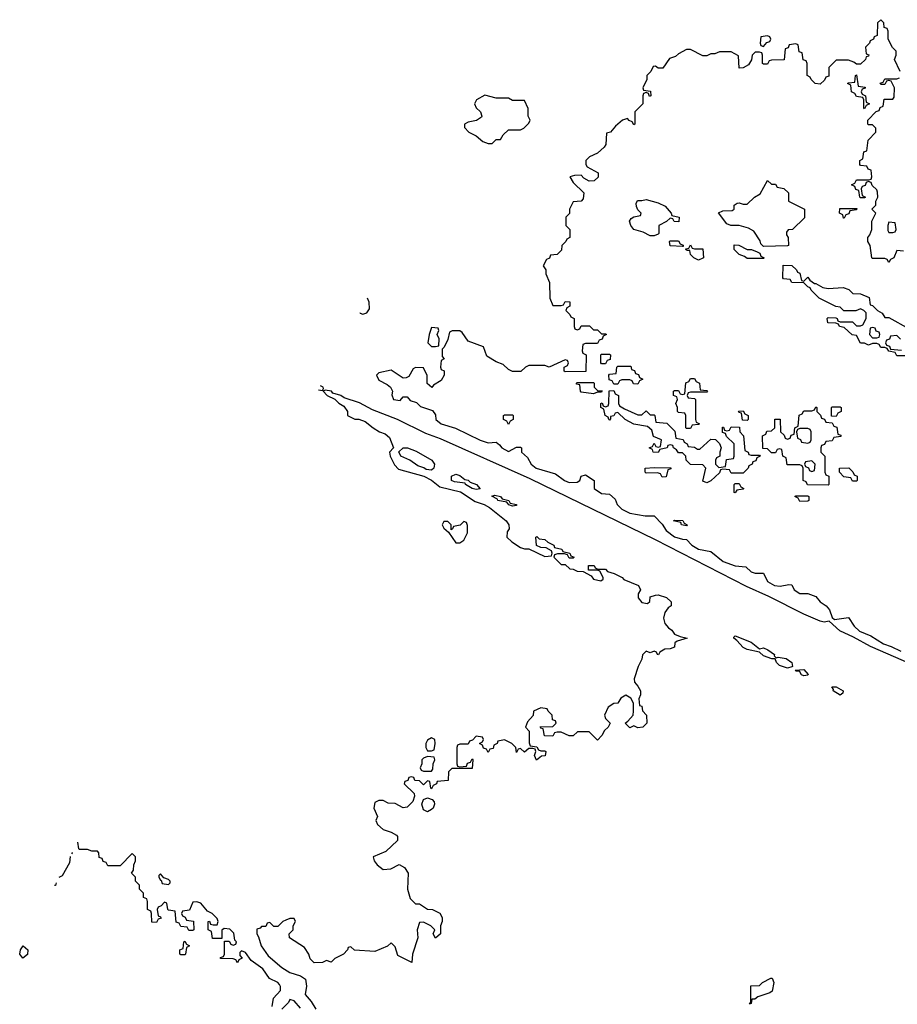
# Model space of a CAD drawing. Header units: inches. Extents: x 2106670 to 2322961, y 36024 to 224899.
# Tile 247 of 256: x 2241534 to 2245872, y 200542 to 205406. Entities that reach past the tile are written whole.
import ezdxf

# ---------------------------------------------------------------- set-up
doc = ezdxf.new("R2010")
doc.units = ezdxf.units.IN
doc.header["$MEASUREMENT"] = 0
doc.layers.add('C2240', color=7, linetype='Continuous')

msp = doc.modelspace()

# ---------------------------------------------------------------- linework, layer by layer
at = {"layer": 'C2240', "color": 5, "elevation": 60}
for points in [[(2245886, 205150), (2245858, 205210), (2245866, 205230), (2245866, 205250), (2245848.4, 205268.4), (2245826, 205310), (2245826, 205350), (2245822, 205362), (2245807.3, 205367.3), (2245806, 205390), (2245790, 205406), (2245774, 205390), (2245772.7, 205327.3), (2245758, 205322), (2245754, 205310), (2245738, 205302), (2245734, 205290), (2245714, 205270), (2245718, 205238), (2245731.6, 205231.6), (2245730, 205226), (2245718, 205222), (2245714, 205210), (2245690, 205186), (2245670, 205186), (2245656.4, 205196.4), (2245630, 205206), (2245570, 205206), (2245534, 205170), (2245532.7, 205127.3), (2245518, 205122), (2245512.7, 205107.3), (2245490, 205088), (2245466, 205090), (2245446, 205110), (2245442, 205122), (2245426, 205130), (2245426, 205190), (2245422, 205202), (2245407.3, 205207.3), (2245402, 205242), (2245387.3, 205247.3), (2245382, 205282), (2245370, 205286), (2245338, 205282), (2245332.7, 205267.3), (2245318, 205262), (2245312.7, 205207.3), (2245250, 205206), (2245238, 205202), (2245230, 205186), (2245210, 205186), (2245206, 205190), (2245206, 205230), (2245202, 205242), (2245190, 205246), (2245170, 205246), (2245154, 205230), (2245151.6, 205208.4), (2245136.9, 205183.1), (2245110, 205168), (2245090, 205166), (2245087.3, 205227.3), (2245050, 205248), (2244992.7, 205247.3), (2244970, 205238), (2244950, 205238), (2244930, 205228), (2244910, 205228), (2244850, 205258), (2244830, 205258), (2244790, 205238), (2244776, 205224), (2244746.4, 205213.6), (2244712.7, 205167.3), (2244690, 205166), (2244676.4, 205176.4), (2244665.4, 205174.6), (2244654, 205150), (2244634, 205130), (2244634, 205110), (2244614, 205070), (2244618, 205058), (2244652.7, 205052.7), (2244654, 205030), (2244647.3, 205027.3), (2244642, 205042), (2244630, 205046), (2244618, 205042), (2244614, 205030), (2244614, 204990), (2244574, 204950), (2244574, 204890), (2244570, 204886), (2244562, 204902), (2244547.3, 204907.3), (2244538, 204918), (2244514, 204910), (2244479.6, 204880.4), (2244454, 204850), (2244434, 204846), (2244432, 204790), (2244423.6, 204776.4), (2244390, 204746), (2244350, 204728), (2244332, 204710), (2244332, 204690), (2244339.6, 204679.6), (2244394, 204650), (2244392.7, 204627.3), (2244374, 204610), (2244348.4, 204608.4), (2244323.1, 204623.1), (2244310, 204638), (2244276.4, 204636.4), (2244254, 204630), (2244270, 204602), (2244322, 204550), (2244319.6, 204520.4), (2244310, 204508.7), (2244270, 204506), (2244252, 204470), (2244251.6, 204448.4), (2244234, 204430), (2244234, 204390), (2244254, 204370), (2244254, 204330), (2244238, 204322), (2244234, 204310), (2244214, 204290), (2244212.7, 204267.3), (2244190, 204246), (2244158, 204242), (2244152.7, 204227.3), (2244138, 204222), (2244122, 204190), (2244134, 204170), (2244134, 204150), (2244152.7, 204107.3), (2244154, 204030), (2244170, 203994), (2244210, 203994), (2244222, 203998), (2244230, 204014), (2244252.7, 204012.7), (2244254, 203990), (2244238, 203982), (2244234, 203970), (2244254, 203950), (2244258, 203938), (2244274, 203930), (2244274, 203890), (2244278, 203878), (2244290, 203874), (2244302, 203878), (2244310, 203894), (2244350, 203894), (2244370, 203874), (2244390, 203874), (2244410, 203854), (2244430, 203854), (2244434, 203850), (2244418, 203842), (2244412.7, 203827.3), (2244398, 203822), (2244390, 203806), (2244330, 203806), (2244318, 203802), (2244314, 203770), (2244318, 203758), (2244334, 203750), (2244332.7, 203667.3), (2244230, 203666), (2244226, 203670), (2244226, 203690), (2244242, 203698), (2244246, 203710), (2244242, 203722), (2244230, 203726), (2244151.1, 203688.9), (2244130, 203698), (2244050, 203698), (2244034, 203690), (2244011.6, 203668.4), (2243970, 203668), (2243950, 203678), (2243923.1, 203703.1), (2243890, 203715.3), (2243843.1, 203743.1), (2243826, 203790), (2243750, 203818), (2243720.4, 203860.4), (2243710, 203868), (2243690, 203868.7), (2243672, 203868), (2243658, 203862), (2243650, 203826), (2243631.6, 203788.4), (2243622, 203778), (2243622, 203742), (2243632, 203730), (2243618, 203722), (2243614, 203690), (2243618, 203678), (2243631.6, 203671.6), (2243632, 203650), (2243616.9, 203623.1), (2243579.6, 203600.4), (2243571, 203589), (2243548.4, 203608.4), (2243548.4, 203648.4), (2243530, 203686), (2243490, 203688), (2243479.6, 203680.4), (2243456.9, 203643.1), (2243443.6, 203636.4), (2243430, 203635.3), (2243370, 203674), (2243310, 203662), (2243298, 203650), (2243310, 203624.7), (2243350, 203604), (2243366.8, 203590), (2243376, 203570), (2243372.7, 203552.7), (2243382, 203530), (2243414.6, 203525.4), (2243430, 203542), (2243450, 203542), (2243464.7, 203524.7), (2243495.3, 203515.3), (2243515.3, 203495.3), (2243575.3, 203475.3), (2243590, 203454), (2243591.3, 203430), (2243618, 203410), (2243687.9, 203387.9), (2243810, 203328), (2243850, 203316), (2243890, 203318), (2243906.4, 203306.4), (2243918, 203290), (2243950, 203272), (2243990, 203294), (2244010, 203294), (2244014, 203290), (2244014, 203270), (2244043.6, 203243.6), (2244062.8, 203210), (2244086.8, 203190), (2244182.5, 203162.5), (2244226.8, 203130), (2244250, 203119.1), (2244290, 203121), (2244302, 203130), (2244308.9, 203151.1), (2244330, 203158), (2244374, 203130), (2244374, 203090), (2244410, 203064.7), (2244450, 203062), (2244477.3, 203037.3), (2244486.8, 203010), (2244510, 202987.7), (2244550, 202967.3), (2244626, 202954), (2244670, 202954), (2244710, 202914), (2244730, 202882), (2244770, 202851), (2244810, 202838.8), (2244830, 202838), (2244856, 202810), (2244890, 202790.7), (2244950, 202778), (2245011.3, 202730), (2245070, 202708.2), (2245122.8, 202702.8), (2245150, 202678), (2245170, 202671), (2245210, 202671.3), (2245231, 202630), (2245264.7, 202610), (2245292.7, 202607.3), (2245336, 202616), (2245350, 202614), (2245362, 202590), (2245390, 202571.3), (2245430, 202571.3), (2245470, 202556), (2245490.5, 202530.5), (2245521, 202510), (2245536, 202490), (2245550, 202452), (2245562, 202442), (2245630, 202452), (2245658, 202410), (2245685.5, 202385.5), (2245741.4, 202361.4), (2245803, 202323), (2245842, 202310), (2245890, 202286)], [(2245902, 204262), (2245870, 204266), (2245854, 204230), (2245838, 204222), (2245830, 204206), (2245822, 204222), (2245810, 204226), (2245750, 204226), (2245746, 204230), (2245738, 204290), (2245726, 204310), (2245726, 204330), (2245736.4, 204343.6), (2245746, 204370), (2245746, 204410), (2245766, 204450), (2245746, 204470), (2245766, 204490), (2245766, 204510), (2245775.3, 204530), (2245774.6, 204554.6), (2245770, 204566), (2245747.3, 204587.3), (2245742, 204602), (2245730, 204606), (2245718, 204602), (2245712.7, 204587.3), (2245698, 204582), (2245694, 204570), (2245698, 204538), (2245714, 204530), (2245710, 204526), (2245690, 204526), (2245686, 204530), (2245682, 204562), (2245667.3, 204567.3), (2245662, 204582), (2245646, 204590), (2245662, 204598), (2245670, 204614), (2245730, 204614), (2245742, 204618), (2245746, 204630), (2245742, 204662), (2245727.3, 204667.3), (2245722, 204682), (2245690, 204686), (2245686, 204690), (2245686, 204710), (2245702, 204718), (2245707.3, 204752.7), (2245722, 204758), (2245728.4, 204811.6), (2245766, 204850), (2245766, 204870), (2245750, 204886), (2245730, 204886), (2245726, 204890), (2245726, 204910), (2245767.3, 204952.7), (2245782, 204958), (2245787.3, 204972.7), (2245802, 204978), (2245807.3, 205012.7), (2245850, 205014), (2245856.4, 205023.6), (2245858, 205070), (2245842, 205102), (2245830, 205106), (2245818, 205102), (2245810, 205086), (2245790, 205086), (2245787.3, 205092.7), (2245802, 205098), (2245810, 205114), (2245870, 205114), (2245882, 205118)], [(2245914, 203746), (2245870, 203746), (2245862, 203762), (2245830, 203768), (2245822, 203782), (2245810, 203786), (2245790, 203786), (2245782, 203802), (2245770, 203806), (2245750, 203806), (2245730, 203798), (2245710, 203808), (2245690, 203808), (2245670, 203846), (2245648.4, 203848.4), (2245610, 203886), (2245586, 203890), (2245582, 203902), (2245567.3, 203907.3), (2245529.1, 203909.1), (2245526, 203930), (2245530, 203934), (2245567.3, 203932.7), (2245574, 203930), (2245578, 203918), (2245590, 203914), (2245650, 203914), (2245670, 203894), (2245690, 203894), (2245702, 203898), (2245718, 203930), (2245718, 203958), (2245706, 203970), (2245690, 203978), (2245667.3, 203967.3), (2245608.4, 203968.4), (2245590, 203986), (2245568.4, 203988.4), (2245486, 204030), (2245446, 204070), (2245442, 204082), (2245430, 204086), (2245410, 204106), (2245350, 204108), (2245342, 204122), (2245310, 204126), (2245306, 204130), (2245307.3, 204192.7), (2245350, 204192), (2245374, 204170), (2245378, 204158), (2245390, 204154), (2245398, 204118), (2245410, 204114), (2245430, 204134), (2245439.6, 204119.6), (2245462, 204102), (2245470, 204102), (2245503.6, 204083.6), (2245530, 204078), (2245603.6, 204083.6), (2245632.7, 204072.7), (2245652.7, 204052.7), (2245690, 204052), (2245732.7, 204032.7), (2245738, 203998), (2245750, 203994), (2245774, 203970), (2245796.9, 203956.9), (2245810, 203934), (2245830, 203934), (2245930, 203878)], [(2243215.1, 203960), (2243216.8, 203956.8), (2243230, 203950.7), (2243250, 203957.3), (2243262.9, 203977.1), (2243262, 204010), (2243252.4, 204030.2)], [(2245887.3, 203827.3), (2245870, 203846), (2245838, 203842), (2245832.7, 203827.3), (2245818, 203822), (2245814, 203810), (2245818, 203798), (2245832.7, 203792.7), (2245838, 203778), (2245892.7, 203772.7)], [(2243011.4, 203577.7), (2243030, 203574), (2243036.4, 203583.6), (2243034, 203590), (2243021.3, 203596.3)], [(2245941.2, 202221.2), (2245739, 202310), (2245655.9, 202355.9), (2245587.2, 202387.2), (2245534.6, 202434.6), (2245510.4, 202429.6), (2245490, 202434.5), (2245409.8, 202469.8), (2245237, 202557), (2245126.5, 202606.5), (2244676.2, 202836.2), (2244057.6, 203137.6), (2243614.7, 203334.7), (2243542.2, 203362.2), (2243401.2, 203430), (2243278.7, 203478.7), (2243213, 203513), (2243138.6, 203538.6), (2243122, 203550), (2243081.2, 203561.2), (2243075.3, 203570), (2243043.6, 203576.4), (2243034, 203570), (2243054, 203550), (2243091.6, 203531.6), (2243111.6, 203511.6), (2243136.9, 203496.9), (2243154, 203470), (2243154, 203450), (2243190, 203432), (2243210, 203432), (2243241, 203421), (2243281, 203390), (2243312, 203370), (2243339.9, 203359.9), (2243361.4, 203341.4), (2243382, 203290), (2243362, 203270), (2243364.7, 203250), (2243386.4, 203206.4), (2243406, 203186), (2243531, 203151), (2243570, 203131.3), (2243610, 203098), (2243713.7, 203073.7), (2243784.9, 203024.9), (2243830.5, 203010.5), (2243855.9, 202995.9), (2243938, 202930), (2243952, 202910), (2243954, 202890), (2243943.6, 202876.4), (2243942, 202850), (2243966.4, 202826.4), (2244010, 202798), (2244030, 202791.3), (2244051.3, 202791.3), (2244130, 202754), (2244162, 202758), (2244166, 202770), (2244162, 202782), (2244136.4, 202796.4), (2244110, 202798), (2244088, 202808), (2244086, 202850), (2244090, 202852), (2244102, 202842), (2244130, 202838), (2244144.7, 202824.7), (2244174, 202810), (2244178, 202798), (2244214, 202790), (2244218, 202778), (2244254, 202770), (2244258, 202758), (2244274, 202750), (2244270, 202746), (2244250, 202746), (2244242, 202762), (2244227.3, 202767.3), (2244192.7, 202767.3), (2244178, 202762), (2244174, 202750), (2244210, 202714), (2244230, 202714), (2244252.7, 202692.7), (2244270, 202692), (2244290, 202682), (2244319.6, 202679.6), (2244358, 202658), (2244370, 202642), (2244406, 202634), (2244418, 202642), (2244418, 202650), (2244402, 202682), (2244390, 202686), (2244346, 202686), (2244346, 202710), (2244374, 202710), (2244378, 202698), (2244392, 202692), (2244430, 202690.8), (2244439.6, 202679.6), (2244472, 202670), (2244512, 202650), (2244521, 202641), (2244592, 202610), (2244602, 202590), (2244591.3, 202570), (2244591.3, 202550), (2244610, 202526), (2244638, 202522), (2244648.7, 202531.3), (2244650, 202554), (2244676.4, 202563.6), (2244690, 202564.7), (2244730.9, 202550.9), (2244754, 202530), (2244754, 202510), (2244739.6, 202500.4), (2244722.8, 202477.2), (2244716, 202450), (2244722.8, 202422.8), (2244740.7, 202400.7), (2244758, 202390), (2244770.9, 202370.9), (2244798, 202358), (2244834, 202350), (2244783.6, 202336.4), (2244772, 202328), (2244770, 202306), (2244750, 202298), (2244723.6, 202296.4), (2244698, 202282), (2244692, 202268), (2244686, 202270), (2244682, 202282), (2244670, 202286), (2244650, 202278), (2244630, 202286), (2244612, 202268), (2244610, 202246), (2244591.3, 202210), (2244572, 202150), (2244572.7, 202132.7), (2244590, 202114), (2244602, 202090), (2244602, 202070), (2244594, 202050), (2244598, 202018), (2244610, 202014), (2244612, 201992), (2244632, 201970), (2244634, 201930), (2244614, 201910), (2244590, 201908), (2244570, 201918), (2244550, 201908), (2244526, 201930), (2244540.4, 201939.6), (2244566, 201970), (2244568, 201990), (2244568, 202030), (2244554.6, 202054.6), (2244530, 202068), (2244505.4, 202054.6), (2244490.9, 202029.1), (2244470, 202028), (2244442, 202010), (2244424.7, 201970), (2244430, 201954), (2244452, 201930), (2244442, 201910), (2244425.4, 201894.6), (2244410.9, 201869.1), (2244390, 201846), (2244348.4, 201888.4), (2244292, 201888), (2244270, 201868), (2244250, 201868), (2244210, 201886), (2244190, 201886), (2244178, 201882), (2244170, 201866), (2244127.3, 201867.3), (2244122, 201902), (2244110, 201906), (2244107.3, 201912.7), (2244170, 201914), (2244186, 201930), (2244182, 201942), (2244167.3, 201947.3), (2244166, 201970), (2244146, 201990), (2244142, 202002), (2244110, 202006), (2244074, 201990), (2244071.6, 201968.4), (2244043.6, 201936.4), (2244034, 201910), (2244051.6, 201891.6), (2244052.7, 201832.7), (2244058, 201818), (2244090, 201814), (2244098, 201798), (2244110, 201794), (2244130, 201794), (2244134, 201790), (2244131.6, 201768.4), (2244112.7, 201767.3), (2244088.4, 201748.4), (2244078, 201770), (2244086, 201790), (2244082, 201802), (2244070, 201806), (2244050, 201806), (2244030, 201788), (2244010, 201806), (2243998, 201802), (2243990, 201786), (2243986, 201810), (2243966, 201830), (2243930, 201848), (2243898, 201842), (2243894, 201830), (2243878, 201822), (2243874, 201806), (2243858, 201802), (2243850, 201786), (2243842, 201802), (2243827.3, 201807.3), (2243822, 201822), (2243806, 201830), (2243822, 201838), (2243826, 201850), (2243822, 201862), (2243790, 201866), (2243772.7, 201847.3), (2243758, 201842), (2243750, 201826), (2243710, 201826), (2243698, 201822), (2243694, 201810), (2243694, 201730), (2243698, 201718), (2243710, 201714), (2243742, 201718), (2243747.3, 201732.7), (2243762, 201738), (2243770, 201754), (2243774, 201750), (2243770, 201706), (2243670, 201706), (2243654, 201690), (2243652.7, 201647.3), (2243598, 201642), (2243594, 201630), (2243578, 201622), (2243570, 201606), (2243566, 201610), (2243562, 201642), (2243550, 201646), (2243530, 201626), (2243510, 201646), (2243487.3, 201647.3), (2243482, 201662), (2243470, 201666), (2243458, 201662), (2243452.7, 201647.3), (2243438, 201642), (2243434, 201630), (2243483.6, 201583.6), (2243486, 201570), (2243477.1, 201542.9), (2243450, 201515.1), (2243430, 201512.7), (2243390, 201533.2), (2243355.3, 201535.3), (2243330, 201548), (2243310, 201548), (2243290, 201538), (2243284.7, 201510), (2243302, 201470), (2243294, 201450), (2243302, 201430), (2243330, 201404.7), (2243370, 201392), (2243396.9, 201376.9), (2243402, 201370), (2243402, 201350), (2243343.5, 201296.5), (2243282, 201270), (2243286.8, 201250), (2243301, 201230), (2243330, 201206.8), (2243369.1, 201210.9), (2243410, 201232), (2243436.9, 201216.9), (2243454, 201190), (2243451, 201110), (2243464, 201064), (2243490, 201038), (2243510, 201038), (2243550, 201012), (2243574, 201010), (2243610, 200992), (2243622, 200970), (2243622, 200950), (2243614, 200930), (2243614, 200890), (2243590, 200868), (2243578, 200890), (2243586, 200910), (2243566, 200930), (2243530, 200948), (2243510, 200946), (2243498, 200910), (2243502, 200870), (2243476, 200790), (2243472.7, 200747.3), (2243403.1, 200783.1), (2243390, 200826), (2243370, 200846), (2243351.6, 200828.4), (2243290, 200802), (2243188.9, 200808.9), (2243170, 200826), (2243158, 200822), (2243154, 200810), (2243134, 200790), (2243091.6, 200768.4), (2243074, 200750), (2243050, 200758), (2243030, 200748), (2242990, 200746), (2242970, 200766), (2242964, 200790), (2242942, 200822), (2242868, 200870), (2242866, 200890), (2242886, 200910), (2242886, 200930), (2242898, 200950), (2242890, 200966), (2242870, 200966), (2242850, 200958), (2242834, 200950), (2242810, 200926), (2242790, 200926), (2242770, 200946), (2242758, 200942), (2242750, 200926), (2242730, 200926), (2242722, 200918), (2242706.8, 200913.2), (2242706, 200890), (2242714.8, 200874.8), (2242727.7, 200830), (2242761.7, 200781.7), (2242830, 200722.8), (2242870, 200698), (2242922, 200682), (2242946, 200666), (2242950.9, 200630.9), (2242944.7, 200590), (2242975.2, 200555.2), (2242998, 200518)], [(2242782, 200530), (2242788.9, 200571.1), (2242824, 200610), (2242824, 200630), (2242818.6, 200638.6), (2242810, 200648.7), (2242768.7, 200668.7), (2242736.5, 200716.5), (2242678, 200758), (2242650, 200798), (2242630, 200806), (2242622, 200798), (2242622, 200782), (2242634, 200770), (2242618, 200762), (2242610, 200746), (2242602, 200762), (2242590, 200766), (2242527.3, 200767.3), (2242527.3, 200772.7), (2242542, 200778), (2242546, 200790), (2242546, 200854), (2242570, 200854), (2242578, 200838), (2242590, 200834), (2242602, 200838), (2242606, 200850), (2242598, 200858), (2242592.5, 200892.5), (2242572.7, 200912.7), (2242544.7, 200915.3), (2242532.7, 200907.3), (2242534, 200866), (2242487.3, 200867.3), (2242482, 200902), (2242466, 200910), (2242466, 200950), (2242472.7, 200952.7), (2242478, 200938), (2242490, 200934), (2242510, 200934), (2242515.3, 200950), (2242510, 200966), (2242486, 200990), (2242462, 201002), (2242430, 201042), (2242410, 201048), (2242390, 201046), (2242372.7, 201007.3), (2242338, 201002), (2242334, 200990), (2242338, 200978), (2242352.7, 200972.7), (2242358, 200958), (2242392.7, 200952.7), (2242394, 200910), (2242390, 200906), (2242370, 200906), (2242362, 200922), (2242330, 200926), (2242322, 200942), (2242307.3, 200947.3), (2242302, 201002), (2242270, 201006), (2242266, 201010), (2242262, 201042), (2242250, 201046), (2242232.7, 201027.3), (2242218, 201022), (2242214, 201010), (2242218, 200978), (2242230, 200974), (2242232.7, 200967.3), (2242218, 200962), (2242210, 200946), (2242187.3, 200947.3), (2242186, 200990), (2242182, 201002), (2242166, 201010), (2242166, 201050), (2242162, 201062), (2242146, 201070), (2242146, 201090), (2242126, 201110), (2242126, 201130), (2242106, 201150), (2242106, 201170), (2242086, 201190), (2242096.4, 201203.6), (2242098, 201230), (2242106, 201250), (2242106, 201270), (2242090, 201286), (2242030, 201226), (2241970, 201226), (2241962, 201242), (2241947.3, 201247.3), (2241942, 201262), (2241927.3, 201267.3), (2241926, 201290), (2241918, 201298), (2241890, 201298), (2241870, 201306), (2241830, 201306), (2241826, 201310), (2241822, 201342), (2241820.7, 201342.4)], [(2241783.1, 201271.8), (2241779.6, 201240.4), (2241743.6, 201176.4), (2241727.4, 201167.3)], [(2241794, 201292.3), (2241794, 201290), (2241789.9, 201284.7)], [(2241713.8, 201141.8), (2241711.1, 201128.9), (2241706.8, 201128.6)], [(2242922, 200522), (2242890, 200558), (2242870, 200566), (2242862, 200550), (2242830, 200518)]]:
    msp.add_lwpolyline(points, dxfattribs=at)
for points in [[(2245230, 205326), (2245198, 205322), (2245194, 205290), (2245198, 205278), (2245210, 205274), (2245227.3, 205292.7), (2245242, 205298), (2245246, 205310), (2245242, 205322)], [(2245710, 204966), (2245706, 204970), (2245706, 205010), (2245702, 205022), (2245670, 205026), (2245662, 205042), (2245646, 205050), (2245642, 205082), (2245626, 205090), (2245630, 205094), (2245662, 205098), (2245666, 205130), (2245670, 205134), (2245678, 205078), (2245712.7, 205072.7), (2245712.7, 205067.3), (2245698, 205062), (2245694, 205050), (2245698, 205038), (2245714, 205030), (2245718, 204998), (2245734, 204990), (2245718, 204982)], [(2243833.2, 205033.2), (2243791.3, 205010), (2243782.8, 204990), (2243791, 204970), (2243811, 204950), (2243818, 204930), (2243816, 204924), (2243791.6, 204908.4), (2243750, 204899), (2243732, 204890), (2243732.7, 204872.7), (2243754, 204850), (2243790, 204832), (2243823.6, 204803.6), (2243850, 204794), (2243870, 204794), (2243890, 204814), (2243910, 204814), (2243923.1, 204836.9), (2243950, 204862), (2244010, 204862), (2244026, 204870), (2244050, 204894), (2244058, 204910), (2244048, 204930), (2244047.3, 204967.3), (2244030, 205006), (2243970, 205006), (2243950, 205018), (2243890, 205018)], [(2245250, 204594), (2245270, 204594), (2245278, 204578), (2245311.3, 204571.3), (2245334, 204550), (2245334, 204510), (2245414, 204470), (2245412.7, 204427.3), (2245354, 204370), (2245332.7, 204367.3), (2245323.6, 204356.4), (2245323.6, 204343.6), (2245332, 204330), (2245334, 204290), (2245330, 204288), (2245210, 204286), (2245198, 204298), (2245193.6, 204313.6), (2245162, 204362), (2245136.4, 204376.4), (2245090, 204388.7), (2245048.9, 204388.9), (2245030, 204398), (2244988.4, 204451.6), (2245010, 204462), (2245056.4, 204463.6), (2245066, 204470), (2245066, 204490), (2245080.4, 204499.6), (2245090, 204502), (2245110, 204494), (2245130, 204494), (2245166, 204530), (2245194.6, 204545.4), (2245230, 204612)], [(2244792, 204408), (2244768.4, 204408.4), (2244762, 204422), (2244750, 204426), (2244731.6, 204408.4), (2244694, 204390), (2244694, 204350), (2244690, 204346), (2244670, 204338), (2244650, 204338), (2244616.4, 204356.4), (2244570, 204368.7), (2244555.3, 204390), (2244548, 204410), (2244556.4, 204423.6), (2244570, 204432), (2244602, 204438), (2244606, 204450), (2244590, 204466), (2244583.1, 204483.1), (2244582, 204498), (2244587.3, 204512.7), (2244610, 204512), (2244630, 204518), (2244690, 204501), (2244724, 204484), (2244754, 204450), (2244758, 204438), (2244794, 204430)], [(2245606, 204426), (2245602, 204442), (2245586, 204450), (2245587.3, 204472.7), (2245672.7, 204472.7), (2245670, 204466), (2245638, 204462), (2245632.7, 204447.3), (2245618, 204442), (2245610, 204426)], [(2245830, 204406), (2245824.7, 204390), (2245824.7, 204364.7), (2245830, 204354), (2245850, 204354), (2245862, 204358), (2245866, 204370), (2245862, 204402)], [(2244810, 204286), (2244750, 204288.7), (2244746, 204310), (2244750, 204314), (2244790, 204314), (2244798, 204298), (2244812.7, 204292.7), (2244814, 204286)], [(2244870, 204274), (2244910, 204274), (2244914, 204230), (2244910, 204228), (2244890, 204218), (2244866, 204230), (2244850, 204246), (2244846, 204266), (2244834, 204266), (2244826, 204270), (2244826, 204274), (2244842, 204278), (2244850, 204294), (2244858, 204278)], [(2245130, 204271.3), (2245151.3, 204271.3), (2245179.6, 204259.6), (2245192.7, 204252.7), (2245198, 204238), (2245214, 204230), (2245210, 204226), (2245130, 204226), (2245116.4, 204236.4), (2245090, 204246), (2245066, 204270), (2245066, 204294), (2245088, 204292)], [(2243570, 203886), (2243558, 203850), (2243552, 203810), (2243570, 203792), (2243590, 203792), (2243606, 203794), (2243608, 203830), (2243598, 203850), (2243606, 203870), (2243602, 203882)], [(2245750, 203886), (2245738, 203882), (2245734, 203850), (2245750, 203834), (2245770, 203834), (2245782, 203838), (2245786, 203850), (2245782, 203862), (2245767.3, 203867.3), (2245762, 203882)], [(2244410, 203706), (2244406, 203710), (2244406, 203750), (2244410, 203754), (2244450, 203754), (2244454, 203750), (2244452.7, 203727.3), (2244438, 203722), (2244430, 203706)], [(2244590, 203606), (2244567.3, 203607.3), (2244562, 203622), (2244550, 203626), (2244510, 203626), (2244498, 203622), (2244490, 203606), (2244470, 203606), (2244462, 203622), (2244447.3, 203627.3), (2244446, 203650), (2244450, 203654), (2244482, 203658), (2244486, 203690), (2244490, 203694), (2244554, 203694), (2244558, 203678), (2244572.7, 203672.7), (2244578, 203658), (2244592.7, 203652.7), (2244598, 203638), (2244614, 203630), (2244598, 203622)], [(2244830, 203386), (2244826, 203390), (2244826, 203450), (2244822, 203462), (2244790, 203466), (2244786, 203470), (2244786, 203490), (2244778, 203510), (2244786, 203530), (2244782, 203542), (2244766, 203550), (2244766, 203570), (2244770, 203574), (2244790, 203574), (2244798, 203558), (2244810, 203554), (2244822, 203558), (2244827.3, 203612.7), (2244842, 203618), (2244850, 203634), (2244870, 203634), (2244878, 203618), (2244894, 203610), (2244898, 203578), (2244930, 203574), (2244934, 203570), (2244930, 203566), (2244850, 203566), (2244838, 203562), (2244834, 203550), (2244838, 203538), (2244870, 203534), (2244874, 203530), (2244874, 203430), (2244878, 203418), (2244894, 203410), (2244890, 203406), (2244858, 203402), (2244850, 203386)], [(2244370, 203558), (2244310, 203566), (2244306, 203570), (2244302, 203602), (2244286, 203606), (2244286, 203610), (2244290, 203614), (2244370, 203614), (2244374, 203610), (2244374, 203590), (2244390, 203574), (2244412.7, 203572.7), (2244410, 203566), (2244390, 203566)], [(2244590, 203454), (2244610, 203454), (2244630, 203474), (2244650, 203454), (2244670, 203454), (2244674, 203450), (2244678, 203418), (2244732.7, 203412.7), (2244772.7, 203372.7), (2244778, 203338), (2244812.7, 203332.7), (2244818, 203318), (2244834, 203310), (2244838, 203298), (2244870, 203294), (2244883.6, 203283.6), (2244896.4, 203283.6), (2244950, 203334), (2244972.7, 203332.7), (2244992.7, 203312.7), (2245002, 203290), (2244994, 203270), (2244994, 203250), (2244978, 203242), (2244974, 203230), (2244974, 203210), (2244990, 203194), (2245022, 203198), (2245027.3, 203232.7), (2245062, 203238), (2245066, 203250), (2245066, 203310), (2245027.3, 203347.3), (2245022, 203362), (2245007.3, 203367.3), (2245007.3, 203392.7), (2245012.7, 203392.7), (2245018, 203378), (2245030, 203374), (2245042, 203378), (2245050, 203394), (2245092.7, 203392.7), (2245094, 203370), (2245112, 203350), (2245118, 203278), (2245134, 203270), (2245138, 203258), (2245150, 203254), (2245190, 203254), (2245194, 203250), (2245178, 203242), (2245172.7, 203227.3), (2245158, 203222), (2245154, 203210), (2245138, 203202), (2245134, 203190), (2245110, 203166), (2245050, 203166), (2245042, 203182), (2245010, 203186), (2244998, 203182), (2244992.7, 203167.3), (2244950, 203128), (2244930, 203118), (2244910, 203126), (2244926, 203190), (2244910, 203206), (2244849.1, 203209.1), (2244828, 203230), (2244826, 203250), (2244810, 203266), (2244790, 203266), (2244780.4, 203280.4), (2244766, 203290), (2244762, 203302), (2244750, 203306), (2244738, 203302), (2244734, 203290), (2244698, 203282), (2244690, 203268), (2244666, 203270), (2244662, 203282), (2244646, 203290), (2244662, 203298), (2244670, 203314), (2244678, 203298), (2244690, 203294), (2244702, 203298), (2244706, 203330), (2244667.3, 203347.3), (2244658, 203378), (2244636.4, 203396.4), (2244570, 203408), (2244526, 203430), (2244490, 203466), (2244478, 203462), (2244471.6, 203448.4), (2244454, 203446), (2244454, 203434), (2244450, 203428), (2244446, 203430), (2244442, 203442), (2244428, 203450), (2244422, 203482), (2244406, 203490), (2244406, 203510), (2244412.7, 203512.7), (2244418, 203498), (2244430, 203494), (2244442, 203498), (2244446, 203510), (2244447.3, 203572.7), (2244470, 203574), (2244478, 203558), (2244494, 203550), (2244494, 203510), (2244498, 203498), (2244523.6, 203483.6)], [(2245530, 203106), (2245427.3, 203107.3), (2245422, 203122), (2245406, 203130), (2245406, 203190), (2245402, 203202), (2245390, 203206), (2245327.3, 203207.3), (2245322, 203242), (2245306, 203250), (2245302, 203282), (2245290, 203286), (2245278, 203282), (2245270, 203266), (2245250, 203266), (2245230, 203286), (2245207.3, 203287.3), (2245206, 203350), (2245222, 203358), (2245227.3, 203372.7), (2245250, 203374), (2245266, 203390), (2245267.3, 203432.7), (2245292.7, 203432.7), (2245294, 203370), (2245312.7, 203352.7), (2245318, 203338), (2245330, 203334), (2245342, 203338), (2245347.3, 203352.7), (2245362, 203358), (2245366, 203390), (2245382, 203398), (2245387.3, 203452.7), (2245402, 203458), (2245410, 203474), (2245450, 203474), (2245462, 203478), (2245470, 203494), (2245474, 203490), (2245474, 203470), (2245492.7, 203452.7), (2245498, 203438), (2245512.7, 203432.7), (2245518, 203418), (2245550, 203414), (2245558, 203398), (2245572.7, 203392.7), (2245578, 203358), (2245592.7, 203352.7), (2245592.7, 203347.3), (2245558, 203342), (2245550, 203326), (2245518, 203322), (2245512.7, 203307.3), (2245498, 203302), (2245494, 203290), (2245494, 203270), (2245514, 203250), (2245514, 203170), (2245518, 203158), (2245534, 203150), (2245534, 203110)], [(2245570, 203446), (2245547.3, 203447.3), (2245546, 203490), (2245550, 203494), (2245590, 203494), (2245594, 203490), (2245594, 203470), (2245578, 203462)], [(2243950, 203406), (2243942, 203422), (2243926, 203430), (2243926, 203450), (2243930, 203454), (2243970, 203454), (2243974, 203450), (2243974, 203430), (2243958, 203422)], [(2245130, 203426), (2245107.3, 203427.3), (2245102, 203462), (2245090, 203466), (2245087.3, 203472.7), (2245110, 203474), (2245118, 203458), (2245134, 203450), (2245134, 203430)], [(2245430, 203386), (2245390, 203386), (2245378, 203382), (2245374, 203370), (2245378, 203338), (2245392.7, 203332.7), (2245398, 203318), (2245430, 203314), (2245442, 203318), (2245446, 203330), (2245446, 203370), (2245442, 203382)], [(2243570, 203181.2), (2243543.2, 203183.2), (2243532, 203192), (2243502.5, 203202.5), (2243462, 203230), (2243418, 203250), (2243408.4, 203271.6), (2243430, 203290.6), (2243450.4, 203290.4), (2243494, 203274), (2243570.7, 203230), (2243584, 203210), (2243581, 203190)], [(2244710, 203146), (2244702, 203162), (2244687.3, 203167.3), (2244630, 203166), (2244626, 203170), (2244626, 203190), (2244670, 203194), (2244752, 203192), (2244752.7, 203187.3), (2244738, 203182), (2244730, 203148)], [(2245450, 203226), (2245418, 203222), (2245414, 203210), (2245418, 203198), (2245432.7, 203192.7), (2245438, 203178), (2245450, 203174), (2245462, 203178), (2245466, 203210)], [(2245650, 203126), (2245642, 203142), (2245607.3, 203147.3), (2245586, 203170), (2245586, 203190), (2245632.7, 203192.7), (2245652.7, 203172.7), (2245658, 203158), (2245674, 203150), (2245674, 203130), (2245670, 203126)], [(2243790, 203085.2), (2243770, 203089.2), (2243738, 203110), (2243736.4, 203116.4), (2243682.7, 203122.7), (2243668.7, 203130), (2243669.2, 203150), (2243690, 203160.7), (2243710, 203153.4), (2243733.7, 203133.7), (2243750, 203130.6), (2243760.7, 203120.7), (2243791.3, 203110), (2243810, 203088.7)], [(2245070, 203068), (2245066, 203070), (2245066, 203110), (2245070, 203114), (2245090, 203114), (2245098, 203098), (2245114, 203090), (2245110, 203086), (2245078, 203082)], [(2243970, 203002), (2243951.3, 203008.7), (2243942, 203022), (2243898, 203030), (2243896.4, 203036.4), (2243868, 203052), (2243883.1, 203056.9), (2243911.3, 203050), (2243919.6, 203039.6), (2243952, 203030), (2243958, 203018), (2243990, 203010.6), (2243990, 203006)], [(2245390, 203026), (2245382, 203042), (2245366, 203050), (2245370, 203054), (2245430, 203054), (2245434, 203050), (2245434, 203030), (2245430, 203028)], [(2243730, 202926), (2243711.6, 202908.4), (2243678, 202902), (2243674, 202890), (2243666, 202886), (2243666, 202910), (2243650, 202926), (2243630, 202926), (2243622, 202910), (2243630, 202894), (2243654, 202874), (2243690, 202822), (2243710, 202822), (2243730, 202834), (2243748, 202870), (2243747.3, 202907.3), (2243742, 202922)], [(2244830, 202906), (2244806, 202910), (2244802, 202922), (2244766, 202930), (2244770, 202934), (2244811.6, 202931.6), (2244818, 202918), (2244834, 202910)], [(2245190, 202298), (2245210, 202302.8), (2245232.8, 202292.8), (2245264.7, 202270), (2245263.6, 202263.6), (2245272.7, 202252.7), (2245283.1, 202256.9), (2245322, 202250), (2245351, 202230), (2245354, 202210), (2245350, 202208), (2245330, 202202), (2245290, 202215.3), (2245275.3, 202230), (2245268, 202248), (2245252, 202248), (2245210, 202263.7), (2245190, 202282), (2245130, 202294), (2245110, 202304), (2245079.3, 202339.3), (2245064, 202350), (2245064, 202356), (2245070, 202362), (2245150, 202330.8)], [(2245410, 202164), (2245398, 202170), (2245388, 202188), (2245372, 202188), (2245367.3, 202192.7), (2245410, 202196), (2245430.9, 202170.9), (2245430, 202168)], [(2245590, 202069), (2245555.3, 202090), (2245556.4, 202096.4), (2245548, 202110), (2245570.5, 202110.5), (2245604.7, 202090), (2245602, 202078)], [(2243570, 201858), (2243550, 201846), (2243542, 201830), (2243542, 201810), (2243550, 201794), (2243570, 201794), (2243582, 201798), (2243588, 201830), (2243586, 201850)], [(2243550, 201766), (2243530, 201758), (2243522, 201750), (2243522, 201730), (2243514, 201710), (2243518, 201698), (2243530, 201694), (2243570, 201694), (2243576.4, 201703.6), (2243578, 201730), (2243586, 201750), (2243582, 201762)], [(2243550, 201493.2), (2243530, 201502), (2243521.2, 201530), (2243530, 201554), (2243550, 201562), (2243572.7, 201552.7), (2243582, 201542), (2243584.7, 201530), (2243578, 201510), (2243570, 201504)], [(2242230, 201186), (2242222, 201178), (2242222, 201170), (2242230, 201154), (2242234, 201154), (2242238, 201138), (2242270, 201134), (2242278, 201142), (2242278, 201150), (2242270, 201158), (2242246, 201166)], [(2241550, 200768.7), (2241534, 200790), (2241538, 200810), (2241550.8, 200830.8), (2241574.8, 200810), (2241572.8, 200787.2)], [(2242330, 200786), (2242326, 200790), (2242326, 200810), (2242342, 200818), (2242346, 200850), (2242350, 200854), (2242358, 200838), (2242374, 200830), (2242358, 200822), (2242354, 200790), (2242350, 200786)], [(2245142, 200542), (2245147.3, 200552.7), (2245148, 200632), (2245190, 200634), (2245206, 200650), (2245246, 200670), (2245254, 200670), (2245262, 200650), (2245254, 200606), (2245242, 200598), (2245182, 200578), (2245167.3, 200567.3), (2245152.7, 200567.3), (2245150, 200546)]]:
    msp.add_lwpolyline(points, close=True, dxfattribs=at)

doc.saveas('drawing.dxf')
